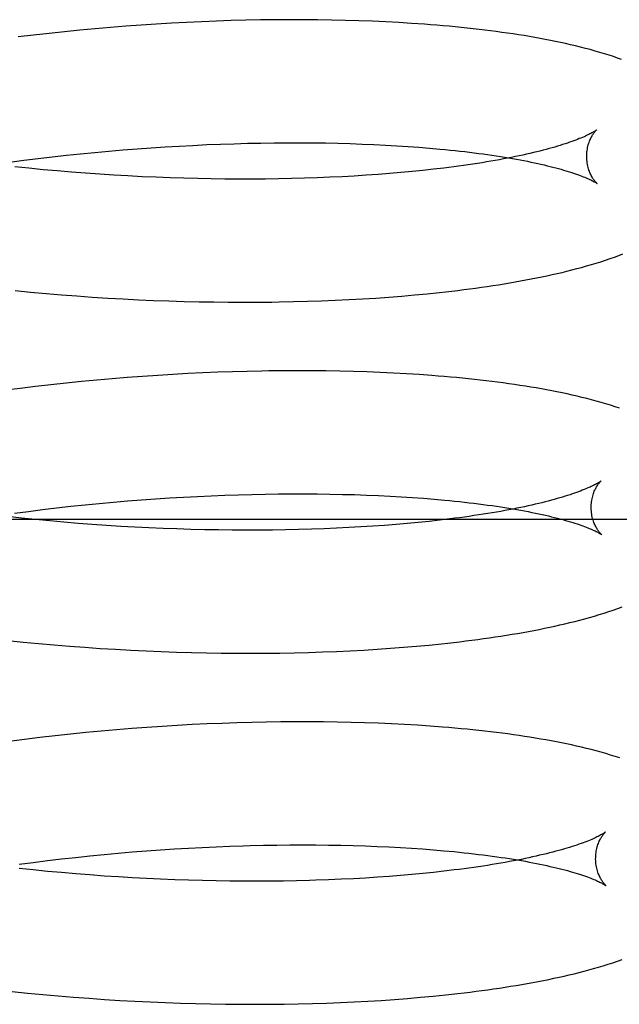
# Model space of a CAD drawing. Header units: inches. Extents: x 0 to 204, y 0 to 132.
# Tile 67 of 112: x 120.0765 to 120.1735, y 48.1784 to 48.3377. Entities that reach past the tile are written whole.
import ezdxf

# ---------------------------------------------------------------- set-up
doc = ezdxf.new("R2010")
doc.units = ezdxf.units.IN
doc.header["$LTSCALE"] = 11.243375
doc.header["$MEASUREMENT"] = 0
doc.linetypes.add('HIDDEN', pattern=[0.2, 0.1, -0.1])
doc.layers.add('DEFAULT_2', color=8, linetype='HIDDEN')

msp = doc.modelspace()

# ---------------------------------------------------------------- linework, layer by layer
at = {"layer": 'DEFAULT_2', "color": 8, "linetype": 'HIDDEN'}
for p, q in [((120.1059, 48.33733), (120.10348, 48.33722)), ((120.10831, 48.33742), (120.1059, 48.33733)), ((120.11071, 48.3375), (120.10831, 48.33742)), ((120.11309, 48.33757), (120.11071, 48.3375)), ((120.11545, 48.33761), (120.11309, 48.33757)), ((120.11779, 48.33764), (120.11545, 48.33761)), ((120.12011, 48.33766), (120.11779, 48.33764)), ((120.12241, 48.33765), (120.12011, 48.33766)), ((120.12469, 48.33764), (120.12241, 48.33765)), ((120.12694, 48.3376), (120.12469, 48.33764)), ((120.12917, 48.33755), (120.12694, 48.3376)), ((120.13137, 48.33748), (120.12917, 48.33755)), ((120.13354, 48.3374), (120.13137, 48.33748)), ((120.13569, 48.33731), (120.13354, 48.3374)), ((120.1378, 48.33719), (120.13569, 48.33731)), ((120.08374, 48.33571), (120.08125, 48.33544)), ((120.08622, 48.33595), (120.08374, 48.33571)), ((120.08871, 48.33619), (120.08622, 48.33595)), ((120.09119, 48.3364), (120.08871, 48.33619)), ((120.09367, 48.3366), (120.09119, 48.3364)), ((120.09613, 48.33678), (120.09367, 48.3366)), ((120.09859, 48.33694), (120.09613, 48.33678)), ((120.10104, 48.33709), (120.09859, 48.33694)), ((120.10348, 48.33722), (120.10104, 48.33709)), ((120.13989, 48.33706), (120.1378, 48.33719)), ((120.07876, 48.33516), (120.07627, 48.33486)), ((120.08125, 48.33544), (120.07876, 48.33516)), ((120.09093, 48.31639), (120.09321, 48.31659)), ((120.09321, 48.31659), (120.09549, 48.31677)), ((120.09549, 48.31677), (120.09777, 48.31693)), ((120.09777, 48.31693), (120.10003, 48.31708)), ((120.10003, 48.31708), (120.10229, 48.31722)), ((120.10229, 48.31722), (120.10453, 48.31733)), ((120.10453, 48.31733), (120.10676, 48.31744)), ((120.10676, 48.31744), (120.10897, 48.31753)), ((120.10897, 48.31753), (120.11117, 48.3176)), ((120.11117, 48.3176), (120.11335, 48.31766)), ((120.11335, 48.31766), (120.11551, 48.3177)), ((120.11551, 48.3177), (120.11764, 48.31773)), ((120.11764, 48.31773), (120.11976, 48.31775)), ((120.11976, 48.31775), (120.12185, 48.31775)), ((120.12185, 48.31775), (120.12391, 48.31773)), ((120.12391, 48.31773), (120.12595, 48.31771)), ((120.12595, 48.31771), (120.12796, 48.31767)), ((120.12796, 48.31767), (120.12994, 48.31761)), ((120.12994, 48.31761), (120.13188, 48.31754)), ((120.13188, 48.31754), (120.13379, 48.31746)), ((120.13379, 48.31746), (120.13567, 48.31737)), ((120.13567, 48.31737), (120.13751, 48.31727)), ((120.13751, 48.31727), (120.13931, 48.31715)), ((120.13931, 48.31715), (120.14107, 48.31702)), ((120.14107, 48.31702), (120.14279, 48.31688)), ((120.0772, 48.31491), (120.07948, 48.31519)), ((120.07948, 48.31519), (120.08177, 48.31546)), ((120.08177, 48.31546), (120.08406, 48.31572)), ((120.08406, 48.31572), (120.08635, 48.31596)), ((120.08635, 48.31596), (120.08864, 48.31619)), ((120.08864, 48.31619), (120.09093, 48.31639)), ((120.07492, 48.31461), (120.0772, 48.31491)), ((120.078, 48.31361), (120.07572, 48.31385)), ((120.08028, 48.31339), (120.078, 48.31361)), ((120.08257, 48.31318), (120.08028, 48.31339)), ((120.14341, 48.31345), (120.1417, 48.31326)), ((120.14507, 48.31365), (120.14341, 48.31345)), ((120.08486, 48.31299), (120.08257, 48.31318)), ((120.08716, 48.31282), (120.08486, 48.31299)), ((120.08944, 48.31265), (120.08716, 48.31282)), ((120.09173, 48.31251), (120.08944, 48.31265)), ((120.09401, 48.31238), (120.09173, 48.31251)), ((120.09629, 48.31226), (120.09401, 48.31238)), ((120.09856, 48.31216), (120.09629, 48.31226)), ((120.10082, 48.31207), (120.09856, 48.31216)), ((120.10306, 48.312), (120.10082, 48.31207)), ((120.1053, 48.31194), (120.10306, 48.312)), ((120.10746, 48.3119), (120.1053, 48.31194)), ((120.10967, 48.31188), (120.10746, 48.3119)), ((120.11187, 48.31186), (120.10967, 48.31188)), ((120.11406, 48.31186), (120.11187, 48.31186)), ((120.11622, 48.31188), (120.11406, 48.31186)), ((120.11835, 48.31191), (120.11622, 48.31188)), ((120.12047, 48.31195), (120.11835, 48.31191)), ((120.12256, 48.31201), (120.12047, 48.31195)), ((120.12462, 48.31208), (120.12256, 48.31201)), ((120.12665, 48.31216), (120.12462, 48.31208)), ((120.12865, 48.31226), (120.12665, 48.31216)), ((120.13062, 48.31236), (120.12865, 48.31226)), ((120.13256, 48.31249), (120.13062, 48.31236)), ((120.13447, 48.31262), (120.13256, 48.31249)), ((120.13633, 48.31276), (120.13447, 48.31262)), ((120.13816, 48.31292), (120.13633, 48.31276)), ((120.13995, 48.31309), (120.13816, 48.31292)), ((120.1417, 48.31326), (120.13995, 48.31309)), ((120.07576, 48.29383), (120.07826, 48.29358)), ((120.07826, 48.29358), (120.08076, 48.29336)), ((120.08076, 48.29336), (120.08325, 48.29315)), ((120.08325, 48.29315), (120.08575, 48.29296)), ((120.08575, 48.29296), (120.08825, 48.29278)), ((120.08825, 48.29278), (120.09074, 48.29262)), ((120.13408, 48.29263), (120.1362, 48.29278)), ((120.1362, 48.29278), (120.1383, 48.29295)), ((120.1383, 48.29295), (120.14037, 48.29313)), ((120.14037, 48.29313), (120.14241, 48.29332)), ((120.14241, 48.29332), (120.14441, 48.29353)), ((120.09074, 48.29262), (120.09322, 48.29248)), ((120.09322, 48.29248), (120.0957, 48.29236)), ((120.0957, 48.29236), (120.09817, 48.29225)), ((120.09817, 48.29225), (120.10063, 48.29216)), ((120.10063, 48.29216), (120.10308, 48.29208)), ((120.10308, 48.29208), (120.10551, 48.29203)), ((120.10551, 48.29203), (120.1079, 48.29199)), ((120.1079, 48.29199), (120.11024, 48.29196)), ((120.11024, 48.29196), (120.11261, 48.29195)), ((120.11261, 48.29195), (120.11497, 48.29196)), ((120.11497, 48.29196), (120.1173, 48.29198)), ((120.12076, 48.29204), (120.12304, 48.2921)), ((120.12304, 48.2921), (120.1253, 48.29218)), ((120.1253, 48.29218), (120.12753, 48.29227)), ((120.12753, 48.29227), (120.12974, 48.29238)), ((120.12974, 48.29238), (120.13192, 48.2925)), ((120.13192, 48.2925), (120.13408, 48.29263)), ((120.09637, 48.27995), (120.09391, 48.27977)), ((120.09882, 48.28012), (120.09637, 48.27995)), ((120.10126, 48.28027), (120.09882, 48.28012)), ((120.1037, 48.2804), (120.10126, 48.28027)), ((120.10612, 48.28051), (120.1037, 48.2804)), ((120.10852, 48.28061), (120.10612, 48.28051)), ((120.11092, 48.2807), (120.10852, 48.28061)), ((120.11329, 48.28076), (120.11092, 48.2807)), ((120.11915, 48.28086), (120.11682, 48.28083)), ((120.12146, 48.28087), (120.11915, 48.28086)), ((120.12374, 48.28086), (120.12146, 48.28087)), ((120.12601, 48.28084), (120.12374, 48.28086)), ((120.12825, 48.2808), (120.12601, 48.28084)), ((120.13046, 48.28074), (120.12825, 48.2808)), ((120.13265, 48.28067), (120.13046, 48.28074)), ((120.13481, 48.28059), (120.13265, 48.28067)), ((120.13694, 48.28049), (120.13481, 48.28059)), ((120.13904, 48.28037), (120.13694, 48.28049)), ((120.14111, 48.28024), (120.13904, 48.28037)), ((120.07904, 48.27832), (120.07656, 48.27801)), ((120.08152, 48.2786), (120.07904, 48.27832)), ((120.084, 48.27887), (120.08152, 48.2786)), ((120.08649, 48.27912), (120.084, 48.27887)), ((120.08896, 48.27935), (120.08649, 48.27912)), ((120.09144, 48.27957), (120.08896, 48.27935)), ((120.09391, 48.27977), (120.09144, 48.27957)), ((120.07656, 48.27801), (120.07408, 48.2777)), ((120.10969, 48.26073), (120.11189, 48.26081)), ((120.11189, 48.26081), (120.11406, 48.26087)), ((120.11406, 48.26087), (120.11622, 48.26091)), ((120.11622, 48.26091), (120.11836, 48.26094)), ((120.11836, 48.26094), (120.12048, 48.26095)), ((120.12048, 48.26095), (120.12257, 48.26096)), ((120.12257, 48.26096), (120.12463, 48.26094)), ((120.12463, 48.26094), (120.12667, 48.26092)), ((120.12667, 48.26092), (120.12868, 48.26087)), ((120.12868, 48.26087), (120.13065, 48.26082)), ((120.13065, 48.26082), (120.1326, 48.26075)), ((120.08707, 48.25917), (120.08936, 48.25939)), ((120.08936, 48.25939), (120.09165, 48.2596)), ((120.09165, 48.2596), (120.09393, 48.2598)), ((120.09393, 48.2598), (120.09621, 48.25998)), ((120.09621, 48.25998), (120.09848, 48.26014)), ((120.09848, 48.26014), (120.10075, 48.26029)), ((120.10075, 48.26029), (120.103, 48.26042)), ((120.103, 48.26042), (120.10525, 48.26054)), ((120.10525, 48.26054), (120.10747, 48.26065)), ((120.10747, 48.26065), (120.10969, 48.26073)), ((120.1326, 48.26075), (120.13451, 48.26067)), ((120.13451, 48.26067), (120.13639, 48.26058)), ((120.13639, 48.26058), (120.13822, 48.26047)), ((120.13822, 48.26047), (120.14003, 48.26036)), ((120.14003, 48.26036), (120.14179, 48.26023)), ((120.14179, 48.26023), (120.14351, 48.26009)), ((120.07564, 48.25782), (120.07791, 48.25812)), ((120.07791, 48.25812), (120.0802, 48.2584)), ((120.0802, 48.2584), (120.08248, 48.25867)), ((120.08248, 48.25867), (120.08477, 48.25893)), ((120.08477, 48.25893), (120.08707, 48.25917)), ((120.03942, 48.25683), (120.25942, 48.25683)), ((120.07679, 48.25702), (120.07451, 48.25727)), ((120.07907, 48.25679), (120.07679, 48.25702)), ((120.08137, 48.25657), (120.07907, 48.25679)), ((120.08366, 48.25636), (120.08137, 48.25657)), ((120.08596, 48.25617), (120.08366, 48.25636)), ((120.08825, 48.256), (120.08596, 48.25617)), ((120.13918, 48.25615), (120.13736, 48.256)), ((120.14096, 48.25632), (120.13918, 48.25615)), ((120.1427, 48.2565), (120.14096, 48.25632)), ((120.14439, 48.25669), (120.1427, 48.2565)), ((120.14604, 48.25689), (120.14439, 48.25669)), ((120.09055, 48.25584), (120.08825, 48.256)), ((120.09284, 48.25569), (120.09055, 48.25584)), ((120.09513, 48.25556), (120.09284, 48.25569)), ((120.09741, 48.25545), (120.09513, 48.25556)), ((120.09968, 48.25535), (120.09741, 48.25545)), ((120.10194, 48.25527), (120.09968, 48.25535)), ((120.10419, 48.2552), (120.10194, 48.25527)), ((120.10643, 48.25514), (120.10419, 48.2552)), ((120.10865, 48.25511), (120.10643, 48.25514)), ((120.11086, 48.25508), (120.10865, 48.25511)), ((120.11305, 48.25507), (120.11086, 48.25508)), ((120.11522, 48.25507), (120.11305, 48.25507)), ((120.11737, 48.25509), (120.11522, 48.25507)), ((120.1195, 48.25512), (120.11737, 48.25509)), ((120.1216, 48.25517), (120.1195, 48.25512)), ((120.12367, 48.25523), (120.1216, 48.25517)), ((120.12572, 48.2553), (120.12367, 48.25523)), ((120.12774, 48.25539), (120.12572, 48.2553)), ((120.12974, 48.25548), (120.12774, 48.25539)), ((120.13169, 48.25559), (120.12974, 48.25548)), ((120.13362, 48.25572), (120.13169, 48.25559)), ((120.13551, 48.25585), (120.13362, 48.25572)), ((120.13736, 48.256), (120.13551, 48.25585)), ((120.0746, 48.23723), (120.07708, 48.23698)), ((120.07708, 48.23698), (120.07957, 48.23674)), ((120.07957, 48.23674), (120.08206, 48.23652)), ((120.08206, 48.23652), (120.08455, 48.23631)), ((120.08455, 48.23631), (120.08704, 48.23612)), ((120.08704, 48.23612), (120.08952, 48.23595)), ((120.08952, 48.23595), (120.092, 48.2358)), ((120.092, 48.2358), (120.09447, 48.23566)), ((120.09447, 48.23566), (120.09694, 48.23554)), ((120.09694, 48.23554), (120.09939, 48.23544)), ((120.09939, 48.23544), (120.10184, 48.23535)), ((120.10184, 48.23535), (120.10428, 48.23528)), ((120.12319, 48.23529), (120.12546, 48.23537)), ((120.12546, 48.23537), (120.12771, 48.23546)), ((120.12771, 48.23546), (120.12994, 48.23556)), ((120.12994, 48.23556), (120.13214, 48.23568)), ((120.13214, 48.23568), (120.13431, 48.23581)), ((120.13431, 48.23581), (120.13645, 48.23596)), ((120.13645, 48.23596), (120.13856, 48.23612)), ((120.13856, 48.23612), (120.14065, 48.2363)), ((120.14065, 48.2363), (120.1427, 48.23649)), ((120.1427, 48.23649), (120.14472, 48.23669)), ((120.10428, 48.23528), (120.1067, 48.23523)), ((120.1067, 48.23523), (120.10911, 48.23519)), ((120.10911, 48.23519), (120.1115, 48.23517)), ((120.1115, 48.23517), (120.11388, 48.23516)), ((120.11388, 48.23516), (120.11623, 48.23517)), ((120.11623, 48.23517), (120.11857, 48.2352)), ((120.11857, 48.2352), (120.12089, 48.23524)), ((120.12089, 48.23524), (120.12319, 48.23529)), ((120.09216, 48.22278), (120.08969, 48.22256)), ((120.09463, 48.22298), (120.09216, 48.22278)), ((120.09709, 48.22316), (120.09463, 48.22298)), ((120.09955, 48.22333), (120.09709, 48.22316)), ((120.10199, 48.22348), (120.09955, 48.22333)), ((120.10442, 48.22361), (120.10199, 48.22348)), ((120.10684, 48.22372), (120.10442, 48.22361)), ((120.10925, 48.22382), (120.10684, 48.22372)), ((120.11164, 48.22391), (120.10925, 48.22382)), ((120.11402, 48.22397), (120.11164, 48.22391)), ((120.11638, 48.22402), (120.11402, 48.22397)), ((120.11871, 48.22406), (120.11638, 48.22402)), ((120.12103, 48.22407), (120.11871, 48.22406)), ((120.12333, 48.22407), (120.12103, 48.22407)), ((120.12561, 48.22406), (120.12333, 48.22407)), ((120.12786, 48.22403), (120.12561, 48.22406)), ((120.13009, 48.22398), (120.12786, 48.22403)), ((120.13229, 48.22392), (120.13009, 48.22398)), ((120.13446, 48.22384), (120.13229, 48.22392)), ((120.13661, 48.22375), (120.13446, 48.22384)), ((120.13872, 48.22364), (120.13661, 48.22375)), ((120.14081, 48.22352), (120.13872, 48.22364)), ((120.14287, 48.22338), (120.14081, 48.22352)), ((120.07728, 48.22122), (120.0748, 48.2209)), ((120.07976, 48.22153), (120.07728, 48.22122)), ((120.08224, 48.22181), (120.07976, 48.22153)), ((120.08473, 48.22208), (120.08224, 48.22181)), ((120.08721, 48.22233), (120.08473, 48.22208)), ((120.08969, 48.22256), (120.08721, 48.22233)), ((120.09927, 48.20336), (120.10153, 48.2035)), ((120.10153, 48.2035), (120.10379, 48.20364)), ((120.10379, 48.20364), (120.10603, 48.20375)), ((120.10603, 48.20375), (120.10826, 48.20386)), ((120.10826, 48.20386), (120.11047, 48.20395)), ((120.11376, 48.20405), (120.11592, 48.2041)), ((120.11592, 48.2041), (120.11807, 48.20414)), ((120.11807, 48.20414), (120.1202, 48.20416)), ((120.1202, 48.20416), (120.1223, 48.20417)), ((120.1223, 48.20417), (120.12437, 48.20416)), ((120.12437, 48.20416), (120.12642, 48.20414)), ((120.12642, 48.20414), (120.12845, 48.2041)), ((120.12845, 48.2041), (120.13044, 48.20406)), ((120.13044, 48.20406), (120.1324, 48.204)), ((120.1324, 48.204), (120.13432, 48.20392)), ((120.13432, 48.20392), (120.13621, 48.20383)), ((120.13621, 48.20383), (120.13807, 48.20374)), ((120.13807, 48.20374), (120.13989, 48.20362)), ((120.13989, 48.20362), (120.14167, 48.2035)), ((120.14167, 48.2035), (120.14341, 48.20337)), ((120.08099, 48.20162), (120.08328, 48.20189)), ((120.08328, 48.20189), (120.08557, 48.20214)), ((120.08557, 48.20214), (120.08786, 48.20238)), ((120.08786, 48.20238), (120.09015, 48.20261)), ((120.09015, 48.20261), (120.09244, 48.20282)), ((120.09244, 48.20282), (120.09472, 48.20301)), ((120.09472, 48.20301), (120.097, 48.20319)), ((120.097, 48.20319), (120.09927, 48.20336)), ((120.14341, 48.20337), (120.14511, 48.20322)), ((120.0787, 48.20011), (120.07642, 48.20035)), ((120.07643, 48.20103), (120.07871, 48.20133)), ((120.07871, 48.20133), (120.08099, 48.20162)), ((120.08099, 48.19988), (120.0787, 48.20011)), ((120.08328, 48.19967), (120.08099, 48.19988)), ((120.08558, 48.19947), (120.08328, 48.19967)), ((120.08787, 48.19929), (120.08558, 48.19947)), ((120.09017, 48.19912), (120.08787, 48.19929)), ((120.09246, 48.19897), (120.09017, 48.19912)), ((120.09475, 48.19883), (120.09246, 48.19897)), ((120.09703, 48.19871), (120.09475, 48.19883)), ((120.0993, 48.19861), (120.09703, 48.19871)), ((120.13047, 48.19869), (120.12848, 48.19859)), ((120.13243, 48.1988), (120.13047, 48.19869)), ((120.13435, 48.19893), (120.13243, 48.1988)), ((120.13624, 48.19906), (120.13435, 48.19893)), ((120.1381, 48.19921), (120.13624, 48.19906)), ((120.13991, 48.19936), (120.1381, 48.19921)), ((120.14169, 48.19953), (120.13991, 48.19936)), ((120.14342, 48.19971), (120.14169, 48.19953)), ((120.14512, 48.1999), (120.14342, 48.19971)), ((120.14677, 48.2001), (120.14512, 48.1999)), ((120.10157, 48.19852), (120.0993, 48.19861)), ((120.10383, 48.19844), (120.10157, 48.19852)), ((120.10607, 48.19838), (120.10383, 48.19844)), ((120.1083, 48.19833), (120.10607, 48.19838)), ((120.11051, 48.1983), (120.1083, 48.19833)), ((120.11271, 48.19828), (120.11051, 48.1983)), ((120.11489, 48.19828), (120.11271, 48.19828)), ((120.11704, 48.19829), (120.11489, 48.19828)), ((120.11918, 48.19831), (120.11704, 48.19829)), ((120.12129, 48.19835), (120.11918, 48.19831)), ((120.12338, 48.19841), (120.12129, 48.19835)), ((120.12848, 48.19859), (120.12646, 48.19851)), ((120.07528, 48.18044), (120.07777, 48.18019)), ((120.07777, 48.18019), (120.08026, 48.17995)), ((120.08026, 48.17995), (120.08274, 48.17973)), ((120.08274, 48.17973), (120.08523, 48.17952)), ((120.14132, 48.1795), (120.14337, 48.17969)), ((120.14337, 48.17969), (120.14539, 48.1799)), ((120.08523, 48.17952), (120.08772, 48.17934)), ((120.08772, 48.17934), (120.0902, 48.17916)), ((120.0902, 48.17916), (120.09268, 48.17901)), ((120.09268, 48.17901), (120.09515, 48.17887)), ((120.09515, 48.17887), (120.09762, 48.17875)), ((120.09762, 48.17875), (120.10007, 48.17865)), ((120.10007, 48.17865), (120.10252, 48.17856)), ((120.10252, 48.17856), (120.10495, 48.17849)), ((120.10495, 48.17849), (120.10737, 48.17844)), ((120.10737, 48.17844), (120.10978, 48.1784)), ((120.10978, 48.1784), (120.11217, 48.17838)), ((120.11217, 48.17838), (120.11455, 48.17837)), ((120.11455, 48.17837), (120.11691, 48.17838)), ((120.11691, 48.17838), (120.11925, 48.1784)), ((120.11925, 48.1784), (120.12156, 48.17845)), ((120.12156, 48.17845), (120.12386, 48.1785)), ((120.12386, 48.1785), (120.12613, 48.17857)), ((120.12613, 48.17857), (120.12838, 48.17866)), ((120.12838, 48.17866), (120.13061, 48.17876)), ((120.13061, 48.17876), (120.13281, 48.17888)), ((120.13281, 48.17888), (120.13498, 48.17901)), ((120.13498, 48.17901), (120.13712, 48.17916)), ((120.13712, 48.17916), (120.13923, 48.17932)), ((120.13923, 48.17932), (120.14132, 48.1795))]:
    msp.add_line(p, q, dxfattribs=at)
for points in [[(120.17384, 48.33121), (120.17319, 48.33144), (120.17252, 48.33168), (120.17181, 48.33191), (120.17108, 48.33214), (120.17033, 48.33237), (120.16956, 48.33259), (120.16877, 48.33281), (120.16798, 48.33302), (120.16718, 48.33323), (120.16638, 48.33342), (120.16558, 48.33361), (120.16477, 48.3338), (120.16397, 48.33397), (120.16315, 48.33414), (120.16233, 48.33431), (120.16149, 48.33447), (120.16065, 48.33463), (120.1598, 48.33478), (120.15893, 48.33493), (120.15806, 48.33508), (120.15718, 48.33522), (120.15629, 48.33535), (120.1554, 48.33548), (120.15449, 48.33561), (120.15358, 48.33574), (120.15266, 48.33586), (120.15173, 48.33597), (120.15079, 48.33608), (120.14984, 48.33619), (120.14888, 48.3363), (120.14792, 48.3364), (120.14694, 48.33649), (120.14596, 48.33659), (120.14497, 48.33668), (120.14397, 48.33676), (120.14296, 48.33684), (120.14195, 48.33692), (120.13989, 48.33706)], [(120.1698, 48.31983), (120.1698, 48.31982), (120.16979, 48.31982), (120.16977, 48.3198), (120.16974, 48.31978), (120.1697, 48.31975), (120.16966, 48.31972), (120.1696, 48.31968), (120.16953, 48.31964), (120.16945, 48.31959), (120.16936, 48.31953), (120.16926, 48.31947), (120.16915, 48.31941), (120.16902, 48.31934), (120.16888, 48.31926), (120.16873, 48.31918), (120.16856, 48.3191), (120.16838, 48.31901), (120.16819, 48.31892), (120.16798, 48.31882), (120.16776, 48.31872), (120.16752, 48.31862), (120.16727, 48.31851), (120.167, 48.31841), (120.16672, 48.31829), (120.16642, 48.31818), (120.16611, 48.31806), (120.16578, 48.31794), (120.16544, 48.31782), (120.16508, 48.3177), (120.1647, 48.31757), (120.16431, 48.31745), (120.16391, 48.31732), (120.16349, 48.31719), (120.16305, 48.31706), (120.1626, 48.31693), (120.16213, 48.3168), (120.16165, 48.31667), (120.16115, 48.31654), (120.16064, 48.31641), (120.16012, 48.31628), (120.15958, 48.31615), (120.15902, 48.31602), (120.15845, 48.31589), (120.15787, 48.31576), (120.15727, 48.31563), (120.15666, 48.3155), (120.15603, 48.31537), (120.15539, 48.31525), (120.15473, 48.31512), (120.15407, 48.315), (120.15339, 48.31488), (120.15269, 48.31476), (120.15199, 48.31464), (120.15127, 48.31452), (120.15054, 48.3144), (120.14979, 48.31429), (120.14903, 48.31418), (120.14827, 48.31407), (120.14748, 48.31396), (120.14669, 48.31385), (120.14589, 48.31375), (120.14507, 48.31365)], [(120.1682, 48.31545), (120.16821, 48.3157), (120.16822, 48.31596), (120.16824, 48.31622), (120.16826, 48.31647), (120.1683, 48.31671), (120.16835, 48.31695), (120.1684, 48.31717), (120.16845, 48.31739), (120.16851, 48.3176), (120.16858, 48.3178), (120.16865, 48.31799), (120.16872, 48.31816), (120.16879, 48.31833), (120.16886, 48.31849), (120.16893, 48.31863), (120.16901, 48.31877), (120.16908, 48.3189), (120.16915, 48.31901), (120.16922, 48.31912), (120.16929, 48.31922), (120.16935, 48.31931), (120.16941, 48.3194), (120.16947, 48.31947), (120.16953, 48.31954), (120.16958, 48.3196), (120.16963, 48.31965), (120.16967, 48.3197), (120.1697, 48.31974), (120.16974, 48.31977), (120.16976, 48.31979), (120.16978, 48.31981), (120.16979, 48.31982), (120.1698, 48.31983)], [(120.14279, 48.31688), (120.14447, 48.31673), (120.14529, 48.31665), (120.1461, 48.31657), (120.1469, 48.31648), (120.14769, 48.3164), (120.14847, 48.31631), (120.14923, 48.31622), (120.14999, 48.31612), (120.15073, 48.31603), (120.15146, 48.31593), (120.15217, 48.31583), (120.15288, 48.31573), (120.15357, 48.31563), (120.15424, 48.31552), (120.15491, 48.31541), (120.15556, 48.31531), (120.1562, 48.3152), (120.15682, 48.31509), (120.15743, 48.31497), (120.15803, 48.31486), (120.15861, 48.31475), (120.15918, 48.31463), (120.15973, 48.31451), (120.16027, 48.3144), (120.16079, 48.31428), (120.1613, 48.31416), (120.1618, 48.31404), (120.16228, 48.31393), (120.16274, 48.31381), (120.16319, 48.31369), (120.16363, 48.31357), (120.16405, 48.31346), (120.16445, 48.31334), (120.16484, 48.31322), (120.16521, 48.31311), (120.16557, 48.313), (120.16591, 48.31288), (120.16624, 48.31277), (120.16655, 48.31267), (120.16685, 48.31256), (120.16713, 48.31245), (120.1674, 48.31235), (120.16765, 48.31225), (120.16788, 48.31216), (120.1681, 48.31207), (120.16831, 48.31198), (120.1685, 48.31189), (120.16868, 48.31181), (120.16885, 48.31173), (120.169, 48.31165), (120.16914, 48.31158), (120.16926, 48.31152), (120.16938, 48.31145), (120.16948, 48.3114), (120.16957, 48.31135), (120.16965, 48.3113), (120.16971, 48.31126), (120.16977, 48.31122), (120.16982, 48.31119), (120.16985, 48.31117), (120.16988, 48.31115), (120.16988, 48.31114)], [(120.16988, 48.31114), (120.1699, 48.31113), (120.16991, 48.31113), (120.1699, 48.31113), (120.16989, 48.31114), (120.16987, 48.31116), (120.16984, 48.31118), (120.16981, 48.31122), (120.16977, 48.31125), (120.16973, 48.3113), (120.16968, 48.31135), (120.16963, 48.31141), (120.16957, 48.31148), (120.16951, 48.31155), (120.16944, 48.31163), (120.16938, 48.31172), (120.16931, 48.31182), (120.16924, 48.31193), (120.16916, 48.31204), (120.16909, 48.31217), (120.16901, 48.3123), (120.16893, 48.31245), (120.16886, 48.3126), (120.16878, 48.31277), (120.16871, 48.31294), (120.16863, 48.31313), (120.16856, 48.31333), (120.1685, 48.31353), (120.16844, 48.31375), (120.16838, 48.31397), (120.16833, 48.31421), (120.16829, 48.31445), (120.16825, 48.3147), (120.16823, 48.31496), (120.16821, 48.31522), (120.1682, 48.31545)], [(120.14441, 48.29353), (120.1454, 48.29364), (120.14638, 48.29375), (120.14736, 48.29387), (120.14832, 48.29399), (120.14928, 48.29411), (120.15023, 48.29424), (120.15117, 48.29437), (120.1521, 48.2945), (120.15302, 48.29464), (120.15393, 48.29478), (120.15484, 48.29493), (120.15574, 48.29508), (120.15663, 48.29523), (120.15751, 48.29539), (120.15838, 48.29555), (120.15924, 48.29571), (120.16009, 48.29588), (120.16093, 48.29605), (120.16177, 48.29623), (120.16259, 48.29641), (120.1634, 48.29659), (120.16421, 48.29678), (120.16501, 48.29698), (120.1658, 48.29717), (120.1666, 48.29738), (120.16738, 48.29759), (120.16817, 48.29781), (120.16895, 48.29804), (120.16972, 48.29827), (120.17049, 48.29851), (120.17123, 48.29876), (120.17197, 48.299), (120.17268, 48.29926), (120.17337, 48.29951), (120.17404, 48.29977)], [(120.1173, 48.29198), (120.11846, 48.292), (120.12076, 48.29204)], [(120.11682, 48.28083), (120.11565, 48.28081), (120.11329, 48.28076)], [(120.17351, 48.27479), (120.1728, 48.27503), (120.17206, 48.27527), (120.1713, 48.2755), (120.17053, 48.27573), (120.16975, 48.27595), (120.16898, 48.27616), (120.1682, 48.27636), (120.16741, 48.27656), (120.16663, 48.27675), (120.16583, 48.27693), (120.16503, 48.27711), (120.16422, 48.27728), (120.16339, 48.27745), (120.16256, 48.27761), (120.16172, 48.27777), (120.16088, 48.27793), (120.16002, 48.27808), (120.15916, 48.27822), (120.15828, 48.27836), (120.1574, 48.2785), (120.15651, 48.27864), (120.15561, 48.27876), (120.15471, 48.27889), (120.15379, 48.27901), (120.15287, 48.27913), (120.15193, 48.27924), (120.15099, 48.27935), (120.15004, 48.27946), (120.14908, 48.27956), (120.14812, 48.27966), (120.14714, 48.27975), (120.14616, 48.27984), (120.14516, 48.27993), (120.14416, 48.28001), (120.14316, 48.28009), (120.14111, 48.28024)], [(120.17052, 48.26303), (120.17051, 48.26303), (120.17049, 48.26301), (120.17046, 48.26299), (120.17043, 48.26297), (120.17038, 48.26293), (120.17033, 48.2629), (120.17026, 48.26285), (120.17018, 48.2628), (120.1701, 48.26275), (120.17, 48.26269), (120.16988, 48.26263), (120.16976, 48.26256), (120.16962, 48.26248), (120.16947, 48.2624), (120.16931, 48.26232), (120.16913, 48.26223), (120.16894, 48.26214), (120.16874, 48.26205), (120.16852, 48.26195), (120.16828, 48.26185), (120.16804, 48.26174), (120.16777, 48.26163), (120.16749, 48.26152), (120.1672, 48.26141), (120.16689, 48.26129), (120.16657, 48.26118), (120.16623, 48.26105), (120.16587, 48.26093), (120.1655, 48.26081), (120.16511, 48.26068), (120.16471, 48.26056), (120.1643, 48.26043), (120.16387, 48.2603), (120.16342, 48.26017), (120.16296, 48.26004), (120.16248, 48.25991), (120.16199, 48.25978), (120.16148, 48.25965), (120.16096, 48.25952), (120.16043, 48.25939), (120.15988, 48.25926), (120.15931, 48.25913), (120.15873, 48.259), (120.15814, 48.25887), (120.15753, 48.25874), (120.15691, 48.25862), (120.15628, 48.25849), (120.15563, 48.25837), (120.15497, 48.25824), (120.15429, 48.25812), (120.1536, 48.258), (120.1529, 48.25788), (120.15219, 48.25776), (120.15146, 48.25765), (120.15073, 48.25753), (120.14997, 48.25742), (120.14921, 48.25731), (120.14844, 48.2572), (120.14765, 48.25709), (120.14685, 48.25699), (120.14604, 48.25689)], [(120.16892, 48.25866), (120.16893, 48.2589), (120.16894, 48.25917), (120.16896, 48.25942), (120.16898, 48.25967), (120.16902, 48.25992), (120.16906, 48.26015), (120.16911, 48.26038), (120.16917, 48.2606), (120.16923, 48.2608), (120.1693, 48.261), (120.16936, 48.26119), (120.16943, 48.26137), (120.16951, 48.26153), (120.16958, 48.26169), (120.16965, 48.26183), (120.16972, 48.26197), (120.1698, 48.2621), (120.16987, 48.26222), (120.16994, 48.26232), (120.17, 48.26242), (120.17007, 48.26252), (120.17013, 48.2626), (120.17019, 48.26268), (120.17024, 48.26274), (120.17029, 48.2628), (120.17034, 48.26286), (120.17038, 48.2629), (120.17042, 48.26294), (120.17045, 48.26297), (120.17048, 48.263), (120.1705, 48.26302), (120.17051, 48.26303), (120.17052, 48.26303)], [(120.14351, 48.26009), (120.14519, 48.25994), (120.14601, 48.25986), (120.14682, 48.25978), (120.14762, 48.25969), (120.14841, 48.25961), (120.14919, 48.25952), (120.14995, 48.25943), (120.1507, 48.25933), (120.15145, 48.25924), (120.15217, 48.25914), (120.15289, 48.25904), (120.15359, 48.25894), (120.15429, 48.25884), (120.15496, 48.25873), (120.15563, 48.25862), (120.15628, 48.25852), (120.15692, 48.25841), (120.15754, 48.25829), (120.15815, 48.25818), (120.15875, 48.25807), (120.15933, 48.25795), (120.1599, 48.25784), (120.16045, 48.25772), (120.16099, 48.25761), (120.16151, 48.25749), (120.16202, 48.25737), (120.16252, 48.25725), (120.163, 48.25713), (120.16346, 48.25702), (120.16391, 48.2569), (120.16435, 48.25678), (120.16476, 48.25666), (120.16517, 48.25655), (120.16556, 48.25643), (120.16593, 48.25632), (120.16629, 48.2562), (120.16663, 48.25609), (120.16696, 48.25598), (120.16727, 48.25587), (120.16757, 48.25577), (120.16785, 48.25566), (120.16812, 48.25556), (120.16837, 48.25546), (120.1686, 48.25537), (120.16882, 48.25527), (120.16903, 48.25518), (120.16922, 48.2551), (120.1694, 48.25502), (120.16957, 48.25494), (120.16972, 48.25486), (120.16986, 48.25479), (120.16998, 48.25473), (120.1701, 48.25466), (120.1702, 48.25461), (120.17029, 48.25455), (120.17037, 48.25451), (120.17043, 48.25447), (120.17049, 48.25443), (120.17054, 48.2544), (120.17057, 48.25438), (120.1706, 48.25436), (120.1706, 48.25435)], [(120.1706, 48.25435), (120.17062, 48.25434), (120.17063, 48.25434), (120.17062, 48.25434), (120.17061, 48.25435), (120.17059, 48.25437), (120.17056, 48.25439), (120.17053, 48.25442), (120.17049, 48.25446), (120.17045, 48.25451), (120.1704, 48.25456), (120.17035, 48.25462), (120.17029, 48.25469), (120.17023, 48.25476), (120.17016, 48.25484), (120.1701, 48.25493), (120.17003, 48.25503), (120.16996, 48.25514), (120.16988, 48.25525), (120.16981, 48.25538), (120.16973, 48.25551), (120.16965, 48.25566), (120.16958, 48.25581), (120.1695, 48.25598), (120.16943, 48.25615), (120.16935, 48.25634), (120.16928, 48.25653), (120.16922, 48.25674), (120.16916, 48.25696), (120.1691, 48.25718), (120.16905, 48.25742), (120.16901, 48.25766), (120.16897, 48.25791), (120.16895, 48.25816), (120.16893, 48.25843), (120.16892, 48.25866)], [(120.14472, 48.23669), (120.14572, 48.2368), (120.14671, 48.23691), (120.14769, 48.23703), (120.14866, 48.23715), (120.14963, 48.23727), (120.15058, 48.2374), (120.15153, 48.23753), (120.15247, 48.23766), (120.1534, 48.2378), (120.15432, 48.23794), (120.15523, 48.23808), (120.15614, 48.23823), (120.15703, 48.23838), (120.15792, 48.23854), (120.1588, 48.2387), (120.15967, 48.23886), (120.16053, 48.23903), (120.16138, 48.2392), (120.16222, 48.23938), (120.16305, 48.23956), (120.16387, 48.23974), (120.16468, 48.23993), (120.16549, 48.24012), (120.16629, 48.24032), (120.16708, 48.24053), (120.16788, 48.24074), (120.16867, 48.24096), (120.16945, 48.24118), (120.17023, 48.24142), (120.171, 48.24165), (120.17176, 48.2419), (120.1725, 48.24215), (120.17322, 48.2424), (120.17392, 48.24265)], [(120.17353, 48.21824), (120.1728, 48.21847), (120.17205, 48.2187), (120.17129, 48.21893), (120.17052, 48.21915), (120.16973, 48.21936), (120.16894, 48.21957), (120.16814, 48.21976), (120.16735, 48.21995), (120.16654, 48.22014), (120.16574, 48.22032), (120.16493, 48.22049), (120.16411, 48.22066), (120.16329, 48.22082), (120.16245, 48.22098), (120.16161, 48.22113), (120.16076, 48.22128), (120.15989, 48.22143), (120.15902, 48.22157), (120.15814, 48.22171), (120.15725, 48.22184), (120.15635, 48.22197), (120.15544, 48.2221), (120.15452, 48.22222), (120.1536, 48.22234), (120.15266, 48.22245), (120.15172, 48.22256), (120.15077, 48.22267), (120.14981, 48.22277), (120.14885, 48.22287), (120.14787, 48.22296), (120.14689, 48.22305), (120.14589, 48.22314), (120.14489, 48.22322), (120.14287, 48.22338)], [(120.17124, 48.20624), (120.17123, 48.20623), (120.17121, 48.20622), (120.17118, 48.2062), (120.17115, 48.20617), (120.1711, 48.20614), (120.17104, 48.2061), (120.17098, 48.20606), (120.1709, 48.20601), (120.17081, 48.20596), (120.17071, 48.2059), (120.1706, 48.20583), (120.17048, 48.20576), (120.17034, 48.20569), (120.17019, 48.20561), (120.17003, 48.20553), (120.16985, 48.20544), (120.16966, 48.20535), (120.16945, 48.20525), (120.16923, 48.20516), (120.169, 48.20505), (120.16875, 48.20495), (120.16849, 48.20484), (120.16821, 48.20473), (120.16791, 48.20462), (120.1676, 48.2045), (120.16728, 48.20438), (120.16694, 48.20426), (120.16658, 48.20414), (120.16621, 48.20401), (120.16583, 48.20389), (120.16543, 48.20376), (120.16501, 48.20364), (120.16458, 48.20351), (120.16413, 48.20338), (120.16367, 48.20325), (120.1632, 48.20312), (120.1627, 48.20299), (120.1622, 48.20286), (120.16168, 48.20273), (120.16114, 48.2026), (120.16059, 48.20247), (120.16003, 48.20234), (120.15945, 48.20221), (120.15886, 48.20208), (120.15825, 48.20195), (120.15763, 48.20182), (120.15699, 48.2017), (120.15635, 48.20157), (120.15569, 48.20145), (120.15501, 48.20133), (120.15432, 48.20121), (120.15362, 48.20109), (120.15291, 48.20097), (120.15218, 48.20085), (120.15145, 48.20074), (120.1507, 48.20063), (120.14993, 48.20052), (120.14916, 48.20041), (120.14837, 48.2003), (120.14758, 48.2002), (120.14677, 48.2001)], [(120.16964, 48.20187), (120.16965, 48.20212), (120.16966, 48.20238), (120.16968, 48.20264), (120.16971, 48.20289), (120.16974, 48.20314), (120.16979, 48.20337), (120.16984, 48.2036), (120.16989, 48.20382), (120.16995, 48.20402), (120.17002, 48.20422), (120.17009, 48.20441), (120.17016, 48.20458), (120.17023, 48.20475), (120.1703, 48.2049), (120.17037, 48.20505), (120.17045, 48.20518), (120.17052, 48.20531), (120.17059, 48.20543), (120.17066, 48.20554), (120.17073, 48.20564), (120.17079, 48.20573), (120.17085, 48.20581), (120.17091, 48.20589), (120.17097, 48.20596), (120.17102, 48.20602), (120.17106, 48.20607), (120.17111, 48.20611), (120.17114, 48.20615), (120.17117, 48.20618), (120.1712, 48.20621), (120.17122, 48.20623), (120.17123, 48.20624), (120.17124, 48.20624)], [(120.11047, 48.20395), (120.11267, 48.20402), (120.11376, 48.20405)], [(120.14511, 48.20322), (120.14676, 48.20307), (120.14757, 48.20298), (120.14837, 48.2029), (120.14916, 48.20281), (120.14994, 48.20272), (120.1507, 48.20263), (120.15145, 48.20254), (120.15219, 48.20244), (120.15292, 48.20235), (120.15364, 48.20225), (120.15434, 48.20214), (120.15503, 48.20204), (120.15571, 48.20194), (120.15637, 48.20183), (120.15702, 48.20172), (120.15766, 48.20161), (120.15828, 48.2015), (120.15889, 48.20139), (120.15949, 48.20127), (120.16007, 48.20116), (120.16063, 48.20104), (120.16119, 48.20093), (120.16173, 48.20081), (120.16225, 48.20069), (120.16276, 48.20058), (120.16325, 48.20046), (120.16373, 48.20034), (120.16419, 48.20022), (120.16464, 48.2001), (120.16508, 48.19999), (120.1655, 48.19987), (120.1659, 48.19975), (120.16629, 48.19964), (120.16666, 48.19952), (120.16702, 48.19941), (120.16736, 48.1993), (120.16769, 48.19919), (120.168, 48.19908), (120.1683, 48.19897), (120.16858, 48.19887), (120.16884, 48.19877), (120.16909, 48.19867), (120.16933, 48.19857), (120.16955, 48.19848), (120.16976, 48.19839), (120.16995, 48.19831), (120.17013, 48.19822), (120.17029, 48.19814), (120.17044, 48.19807), (120.17058, 48.198), (120.17071, 48.19793), (120.17082, 48.19787), (120.17092, 48.19781), (120.17101, 48.19776), (120.17109, 48.19772), (120.17115, 48.19767), (120.17121, 48.19764), (120.17126, 48.19761), (120.17129, 48.19758), (120.17132, 48.19756), (120.17133, 48.19756)], [(120.17133, 48.19756), (120.17134, 48.19755), (120.17135, 48.19754), (120.17134, 48.19755), (120.17133, 48.19756), (120.17131, 48.19758), (120.17128, 48.1976), (120.17125, 48.19763), (120.17121, 48.19767), (120.17117, 48.19772), (120.17112, 48.19777), (120.17107, 48.19783), (120.17101, 48.1979), (120.17095, 48.19797), (120.17088, 48.19805), (120.17082, 48.19814), (120.17075, 48.19824), (120.17068, 48.19835), (120.1706, 48.19846), (120.17053, 48.19859), (120.17045, 48.19872), (120.17037, 48.19887), (120.1703, 48.19902), (120.17022, 48.19919), (120.17015, 48.19936), (120.17007, 48.19955), (120.17, 48.19974), (120.16994, 48.19995), (120.16988, 48.20017), (120.16982, 48.20039), (120.16977, 48.20063), (120.16973, 48.20087), (120.16969, 48.20112), (120.16967, 48.20137), (120.16965, 48.20163), (120.16964, 48.20187)], [(120.12646, 48.19851), (120.12442, 48.19844), (120.12338, 48.19841)], [(120.14539, 48.1799), (120.14639, 48.18001), (120.14738, 48.18012), (120.14836, 48.18023), (120.14933, 48.18035), (120.1503, 48.18047), (120.15125, 48.1806), (120.1522, 48.18073), (120.15314, 48.18086), (120.15407, 48.181), (120.15499, 48.18114), (120.1559, 48.18128), (120.15681, 48.18143), (120.1577, 48.18159), (120.15859, 48.18174), (120.15947, 48.1819), (120.16034, 48.18206), (120.1612, 48.18223), (120.16205, 48.1824), (120.16289, 48.18258), (120.16373, 48.18276), (120.16455, 48.18294), (120.16536, 48.18313), (120.16617, 48.18332), (120.16696, 48.18352), (120.16776, 48.18372), (120.16854, 48.18393), (120.16932, 48.18415), (120.17011, 48.18437), (120.17088, 48.1846), (120.17166, 48.18484), (120.17242, 48.18509), (120.17317, 48.18534), (120.17391, 48.1856)]]:
    msp.add_lwpolyline(points, dxfattribs=at)

doc.saveas('drawing.dxf')
